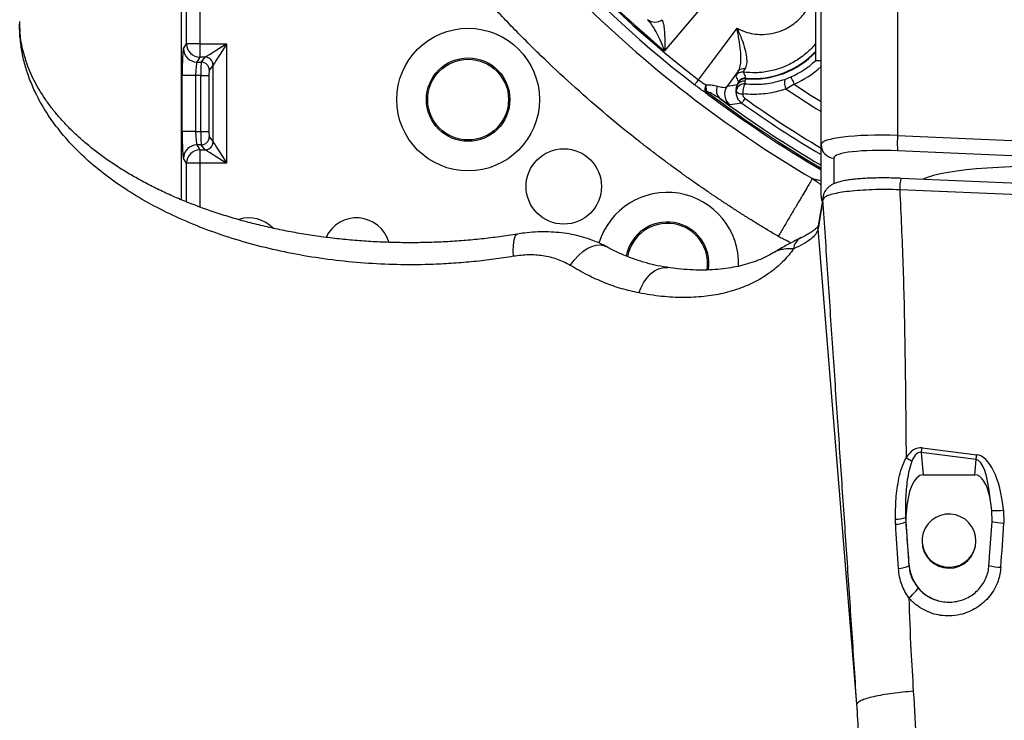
# Model space of a CAD drawing. Extents: x 0 to 8410, y 0 to 5940.
# Tile 35 of 110: x 5171 to 5537, y 2380 to 2641. Entities that reach past the tile are written whole.
import ezdxf

# ---------------------------------------------------------------- set-up
doc = ezdxf.new("R2010")
doc.units = 0
doc.header["$LTSCALE"] = 10
doc.linetypes.add('CENTERX2', pattern=[20.32, 12.7, -2.54, 2.54, -2.54])
doc.layers.get('0').update_dxf_attribs({"linetype": 'CONTINUOUS'})

msp = doc.modelspace()

# ---------------------------------------------------------------- linework, layer by layer
at = {"color": 7, "linetype": 'CONTINUOUS'}
for p, q in [((5231.080924, 2573.655161), (5231.080924, 2742.596286)), ((5468.580936, 2594.099256), (5468.580936, 2715.167033)), ((5466.580932, 2635.374131), (5466.580932, 2645.374122)), ((5466.580932, 2625.374141), (5466.580932, 2635.374131)), ((5466.580932, 2625.374141), (5468.580936, 2625.374141)), ((5468.580936, 2575.022908), (5468.580936, 2594.099256)), ((5619.438362, 2576.373341), (5498.254542, 2581.644001)), ((5469.329556, 2574.870321), (5467.513819, 2564.026746)), ((5451.328431, 2554.197344), (5451.262255, 2554.156246)), ((5506.436427, 2471.508833), (5525.725429, 2471.508833)), ((5500.186687, 2454.196932), (5500.15678, 2456.987145)), ((5532.096063, 2454.191568), (5532.018055, 2458.278182)), ((5501.347219, 2437.804999), (5500.186687, 2454.196932)), ((5506.08093, 2447.0526), (5506.08093, 2446.739736)), ((5526.079287, 2446.560445), (5526.080926, 2446.739736)), ((5526.080926, 2446.739736), (5526.080926, 2447.0526))]:
    msp.add_line(p, q, dxfattribs=at)
at = {"color": 8, "linetype": 'CONTINUOUS'}
for p, q in [((5497.010847, 2737.072843), (5497.010847, 2597.559544)), ((5232.928907, 2631.659242), (5232.928907, 2683.25639)), ((5237.922077, 2683.25639), (5237.922077, 2631.659242)), ((5171.11439, 2634.361836), (5170.919423, 2639.084669)), ((5171.11439, 2634.361836), (5171.123867, 2636.059167)), ((5231.835102, 2629.833224), (5232.928907, 2631.659242)), ((5237.922077, 2631.659242), (5232.928907, 2631.659242)), ((5237.922077, 2631.659242), (5247.841303, 2631.659242)), ((5237.922077, 2631.659242), (5237.922077, 2626.678261)), ((5247.841303, 2631.659242), (5247.841303, 2587.246599)), ((5237.922077, 2626.678261), (5236.828243, 2624.852243)), ((5239.871745, 2626.678261), (5237.922077, 2626.678261)), ((5238.411044, 2624.852243), (5239.860808, 2626.666101)), ((5236.828243, 2624.852243), (5238.411044, 2624.852243)), ((5242.853497, 2623.677495), (5241.403733, 2621.863666)), ((5242.853497, 2595.228347), (5242.853497, 2623.677495)), ((5437.845354, 2621.452155), (5433.699136, 2615.888598)), ((5231.356685, 2599.03458), (5231.356685, 2619.871261)), ((5236.349826, 2619.871261), (5231.356685, 2619.871261)), ((5238.283401, 2619.871261), (5236.349826, 2619.871261)), ((5236.349826, 2619.871261), (5236.349826, 2599.03458)), ((5238.283401, 2619.871261), (5241.27609, 2619.871261)), ((5238.283401, 2599.03458), (5238.283401, 2619.871261)), ((5241.27609, 2619.871261), (5241.27609, 2599.03458)), ((5440.625046, 2618.834587), (5440.601294, 2618.662866)), ((5455.106964, 2618.41062), (5457.388093, 2619.309458)), ((5433.699136, 2615.888598), (5437.598025, 2616.528424)), ((5437.598025, 2616.528424), (5437.908803, 2617.438289)), ((5437.908803, 2617.438289), (5437.932496, 2617.599609)), ((5458.617409, 2616.585436), (5455.611651, 2614.824774)), ((5236.349826, 2599.03458), (5231.356685, 2599.03458)), ((5236.349826, 2599.03458), (5238.283401, 2599.03458)), ((5238.283401, 2599.03458), (5241.27609, 2599.03458)), ((5241.403733, 2597.042205), (5242.853497, 2595.228347)), ((5497.010847, 2597.559544), (5628.080932, 2591.849568)), ((5236.828243, 2594.053599), (5237.922077, 2592.227581)), ((5238.411044, 2594.053599), (5236.828243, 2594.053599)), ((5237.922077, 2592.227581), (5237.922077, 2587.246599)), ((5237.922077, 2592.227581), (5239.871745, 2592.227581)), ((5239.860808, 2592.23977), (5238.411044, 2594.053599)), ((5232.928907, 2587.246599), (5231.835102, 2589.072647)), ((5473.319252, 2589.167597), (5473.319252, 2579.596164)), ((5628.080932, 2586.136791), (5497.010847, 2591.846767)), ((5232.928907, 2572.915616), (5232.928907, 2587.246599)), ((5237.922077, 2587.246599), (5232.928907, 2587.246599)), ((5237.922077, 2587.246599), (5237.922077, 2570.985737)), ((5247.841303, 2587.246599), (5237.922077, 2587.246599)), ((5618.959424, 2572.159144), (5497.775604, 2577.429833)), ((5469.27308, 2573.745611), (5467.457344, 2562.902036)), ((5467.457344, 2562.902036), (5467.389469, 2562.602075)), ((5481.863638, 2386.308076), (5467.457344, 2562.902036)), ((5505.81028, 2479.815247), (5506.436427, 2471.508833)), ((5526.157339, 2477.238359), (5505.81028, 2479.815247)), ((5506.07196, 2481.534156), (5526.419019, 2478.957238)), ((5525.725429, 2471.508833), (5526.157339, 2477.238359)), ((5536.381562, 2458.409371), (5536.473666, 2453.564944)), ((5496.25798, 2453.136983), (5496.189286, 2455.035391)), ((5499.97053, 2455.663266), (5500.030433, 2454.085233))]:
    msp.add_line(p, q, dxfattribs=at)
at = {"color": 8, "linetype": 'CONTINUOUS', "flags": 128}
for points in [[(5457.769965, 2685.030731), (5446.814348, 2672.036024), (5410.497253, 2628.960463)], [(5423.102622, 2618.23574), (5431.990747, 2630.156549), (5437.38607, 2637.392613)], [(5239.871745, 2626.678261), (5240.136956, 2626.844021), (5240.666335, 2627.174887), (5241.441731, 2627.659502), (5242.436593, 2628.281298), (5243.616765, 2629.018905), (5244.941806, 2629.847052), (5246.366267, 2630.737337), (5247.841303, 2631.659242)], [(5247.841303, 2631.659242), (5246.919398, 2630.184206), (5246.029114, 2628.759744), (5245.200967, 2627.434703), (5244.463359, 2626.254531), (5243.841593, 2625.25967), (5243.356948, 2624.484273), (5243.026083, 2623.954865), (5242.860352, 2623.689684)], [(5421.666836, 2616.380783), (5421.718215, 2616.447183), (5421.809946, 2616.565677), (5421.940749, 2616.734656), (5422.108864, 2616.951885), (5422.312086, 2617.214414), (5422.547613, 2617.518696), (5422.812318, 2617.860677), (5423.102622, 2618.23574)], [(5440.601294, 2618.662866), (5440.438097, 2618.152472), (5440.309678, 2617.751273)], [(5457.388093, 2619.309458), (5457.428997, 2619.218829), (5457.510655, 2619.037869), (5457.630267, 2618.772837), (5457.783719, 2618.432792), (5457.965766, 2618.029388), (5458.170151, 2617.576482), (5458.389883, 2617.089602), (5458.617409, 2616.585436)], [(5458.617409, 2616.585436), (5464.34476, 2612.825575), (5468.580936, 2610.129865)], [(5426.890736, 2613.239768), (5426.826005, 2613.153728), (5426.76792, 2613.07651), (5426.71672, 2613.008442), (5426.672612, 2612.949791), (5426.635777, 2612.900826), (5426.606362, 2612.861755), (5426.584547, 2612.832727), (5426.57039, 2612.813922)], [(5439.158981, 2609.597626), (5439.18625, 2609.636041), (5439.253544, 2609.730842), (5439.359282, 2609.879794), (5439.501022, 2610.07941), (5439.675366, 2610.325011), (5439.87832, 2610.610875), (5440.105056, 2610.930266), (5440.350329, 2611.275735)], [(5439.158981, 2609.597626), (5438.868021, 2609.551075), (5437.393849, 2609.316202), (5434.832369, 2608.912441)], [(5247.841303, 2587.246599), (5246.366267, 2588.168504), (5244.941806, 2589.058789), (5243.616765, 2589.886936), (5242.436593, 2590.624573), (5241.441731, 2591.246339), (5240.666335, 2591.730984), (5240.136956, 2592.06182), (5239.871745, 2592.227581)], [(5242.860352, 2595.216157), (5243.026083, 2594.950976), (5243.356948, 2594.421598), (5243.841593, 2593.646171), (5244.463359, 2592.65134), (5245.200967, 2591.471138), (5246.029114, 2590.146127), (5246.919398, 2588.721665), (5247.841303, 2587.246599)], [(5469.329258, 2574.868592), (5469.315981, 2574.784579), (5469.27308, 2573.745611)], [(5467.518349, 2564.049544), (5467.4369, 2563.637945), (5467.389469, 2562.602075)], [(5467.513819, 2564.026746), (5467.500244, 2563.941004), (5467.457344, 2562.902036)], [(5354.349022, 2552.689644), (5354.291474, 2554.702493), (5354.333316, 2556.501361), (5354.473506, 2558.041217), (5354.708468, 2559.283557), (5355.032389, 2560.197296), (5355.437164, 2560.759577), (5355.817829, 2560.94751)], [(5375.471328, 2549.299719), (5376.904582, 2551.236602), (5378.462349, 2552.955391), (5380.102699, 2554.409715), (5381.781315, 2555.560383), (5383.453016, 2556.37637), (5385.072653, 2556.835624), (5386.596565, 2556.925836), (5387.983685, 2556.644502), (5388.629531, 2556.35825)], [(5400.950228, 2539.068463), (5401.783054, 2541.152629), (5402.802353, 2543.055835), (5403.983538, 2544.732215), (5405.298178, 2546.141388), (5406.714534, 2547.249379), (5408.19851, 2548.029455), (5409.714286, 2548.462811), (5411.225324, 2548.539015), (5411.680226, 2548.490586)]]:
    msp.add_lwpolyline(points, dxfattribs=at)
at = {"color": 7, "linetype": 'CONTINUOUS', "flags": 128}
msp.add_lwpolyline([(5526.079287, 2446.87331), (5525.932958, 2448.745492), (5525.430535, 2450.556459), (5524.590214, 2452.240768), (5523.442333, 2453.737559), (5522.028391, 2454.992774), (5520.399501, 2455.960991), (5518.61452, 2456.607225), (5516.737973, 2456.908169), (5514.837672, 2456.852856), (5512.982314, 2456.443372), (5511.238937, 2455.694439), (5509.670575, 2454.633238), (5508.333896, 2453.297975), (5507.27721, 2451.737049), (5506.538724, 2450.006785), (5506.14511, 2448.16977), (5506.110598, 2446.292343), (5506.436442, 2444.442453), (5507.110869, 2442.686858), (5508.1095, 2441.089037), (5509.39623, 2439.706805), (5510.924568, 2438.589993), (5512.639274, 2437.779131), (5514.47836, 2437.303367), (5516.375368, 2437.179985), (5518.26175, 2437.413456), (5520.069291, 2437.995257), (5521.732693, 2438.904467), (5523.191829, 2440.108123), (5524.393951, 2441.562834), (5525.29562, 2443.215909), (5525.864248, 2445.007684), (5526.079287, 2446.87331)], dxfattribs=at)
at = {"color": 7, "linetype": 'CONTINUOUS'}
for centre, radius in [((5337.527542, 2610.899534), 26.5), ((5337.527542, 2610.899534), 15.5), ((5337.527542, 2610.899534), 15), ((5373.041822, 2578.640633), 14)]:
    msp.add_circle(centre, radius, dxfattribs=at)
at = {"color": 7, "linetype": 'CENTERX2'}
msp.add_arc((5691.080933, 2964.452925), 970, 74.298428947, 58.256891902, dxfattribs=at)
at = {"color": 8, "linetype": 'CONTINUOUS'}
for centre, radius, start, end in [((5691.080933, 2964.452925), 440.156995, 210.14962838, 232.2594845), ((5691.080933, 2964.452925), 437.811277, 210.14962838, 232.2594845), ((5691.080933, 2964.452925), 437.358431, 219.90687781, 230.09312219), ((5406.931056, 2644.335179), 4.62037, 233.16014146, 305.61860371), ((5236.84885, 2629.866056), 5.013856, 180.37519472, 269.76450258), ((5237.942715, 2631.692134), 5.013916, 180.37587669, 269.76416258), ((5443.361665, 2650.390567), 31.674433, 265.04355375, 317.14356167), ((5239.84144, 2623.654015), 3.012149, 0.4466286, 89.63159322), ((5239.845008, 2623.662916), 3.015463, 0.50860807, 89.49196329), ((5443.361665, 2650.390567), 31.847565, 265.02765461, 316.8089154), ((5443.361665, 2650.390567), 34.099492, 294.28892356, 312.91613166), ((5238.391724, 2621.840203), 3.012101, 0.44630403, 89.63248915), ((5439.799751, 2619.865692), 2.517247, 78.68424805, 140.93237186), ((5443.361665, 2650.390567), 37.088076, 294.28892356, 312.84232854), ((5439.344941, 2618.127909), 3.001037, 82.92421511, 144.21187778), ((5440.333213, 2615.680006), 2.994882, 84.86440887, 144.04882225), ((5440.367022, 2615.84445), 3.001249, 85.06804946, 144.21047737), ((5459.911912, 2617.25845), 4.941156, 166.51575099, 209.50711692), ((5426.943688, 2616.673526), 2.785311, 240.02757527, 250.79410389), ((5433.816264, 2614.289929), 4.094339, 156.57910746, 227.32869654), ((5437.760432, 2612.968208), 5.00228, 144.2809089, 234.17258576), ((5440.073309, 2613.77273), 3.004654, 84.99301577, 176.41125306), ((5440.022504, 2614.770124), 2.994949, 84.49766398, 144.04933037), ((5447.307276, 2613.286509), 7.791746, 153.47740294, 181.929171), ((5691.080933, 2964.452925), 421.52773, 236.04032787, 238.14024335), ((5691.080933, 2964.452925), 440.017981, 233.0487166, 239.62474894), ((5691.080933, 2964.452925), 439.485107, 233.0487166, 239.58402243), ((5439.281437, 2616.062167), 3.047308, 223.59685716, 274.48907585), ((5691.080933, 2964.452925), 433.128123, 234.62796519, 239.08907807), ((5691.080933, 2964.452925), 435.186097, 234.62796519, 239.25117083), ((5238.391724, 2597.065638), 3.012101, 270.36750659, 359.55427159), ((5530.857646, 2594.703155), 33.967113, 175.17614228, 184.82385772), ((5236.848851, 2589.039785), 5.013856, 90.23549951, 179.62446038), ((5237.942685, 2587.213737), 5.013886, 90.23549274, 179.62446798), ((5239.841483, 2595.251814), 3.012106, 270.3675961, 359.55361073), ((5239.844995, 2595.242938), 3.015476, 270.50827763, 359.49115102), ((5473.546508, 2594.12805), 4.965655, 180.33223653, 267.37691207), ((5512.73377, 2577.864144), 14.96447, 165.36924492, 181.66311669), ((5463.064728, 2555.33514), 4.633354, 115.83237508, 178.10211102), ((5448.920352, 2489.355299), 57.684284, 350.48046271, 352.20753078), ((5469.238866, 2486.782893), 57.713176, 350.48076187, 352.20693601), ((5519.484055, 2508.740887), 36.410606, 237.94627861, 241.90858494), ((5533.599868, 2478.298429), 20.08264, 265.48240932, 277.96177425), ((5496.600591, 2464.258199), 9.231975, 267.44650188, 291.40937293), ((5496.045546, 2461.960274), 8.825848, 271.3792204, 296.84008644), ((5500.553805, 2453.518238), 0.771623, 118.40979858, 132.70896211), ((5537.408394, 2475.699286), 22.154069, 256.12583562, 267.58185086), ((5497.078719, 2446.344876), 9.571961, 271.49268923, 295.56174012), ((5501.751977, 2437.068534), 0.840363, 118.79303397, 130.26223921), ((5536.243863, 2459.007575), 21.864406, 255.91731339, 267.63415015), ((5490.965142, 2439.036272), 16.696735, 307.62868392, 324.94720142)]:
    msp.add_arc(centre, radius, start, end, dxfattribs=at)
at = {"color": 7, "linetype": 'CONTINUOUS'}
for centre, radius, start, end in [((5691.080933, 2964.452925), 438.57967, 233.63597039, 239.51455555), ((5411.484481, 2549.934138), 26.5, 358.04336411, 163.29831218), ((5473.469893, 2575.024185), 4.888957, 180.01496564, 204.3902766), ((5256.080933, 2554.452925), 12.5, 43.9305172, 107.14212736), ((5296.080933, 2554.452925), 12.5, 16.13561954, 154.84186593), ((5411.484481, 2549.934138), 15.5, 351.45795308, 169.48618936), ((5411.484481, 2549.934138), 15, 351.00816866, 169.74129256), ((5516.081776, 2446.836065), 10.00131, 180.5518601, 358.42082256), ((5515.940636, 2438.895293), 14.634089, 184.27270722, 255.20028749)]:
    msp.add_arc(centre, radius, start, end, dxfattribs=at)
at = {"color": 8, "linetype": 'CONTINUOUS'}
for centre, major_axis, ratio, start_param, end_param in [((5231.880763, 2619.871269), (0, 10), 0.0524077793, 0.0872664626, 1.5707963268), ((5247.841312, 2626.617266), (8, 0), 0.0874886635, 3.054326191, 3.0717794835), ((5236.873911, 2619.871269), (0, 5), 0.1048155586, 0.0872664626, 1.5707963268), ((5238.423241, 2619.871269), (0, 5), 0.0279707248, 0.0872664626, 1.5707963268), ((5241.415933, 2619.871269), (0, 2), 0.0699268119, 0.0872664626, 1.5707963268), ((5247.841312, 2623.628682), (5, 0), 0.1399818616, 3.054326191, 3.0717794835), ((5231.880763, 2599.034581), (0, 10), 0.0524077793, 1.5707963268, 3.054326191), ((5236.873911, 2599.034581), (0, 5), 0.1048155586, 1.5707963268, 3.054326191), ((5238.423241, 2599.034581), (0, 5), 0.0279707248, 1.5707963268, 3.054326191), ((5241.415933, 2599.034581), (0, 2), 0.0699268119, 1.5707963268, 3.054326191), ((5498.580933, 2592.805204), (29.999285, -1.326431), 0.1561366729, 1.6300597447, 3.1484961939), ((5247.841312, 2592.288584), (8, 0), 0.0874886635, 3.2114058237, 3.2288591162), ((5247.841312, 2595.277168), (5, 0), 0.1399818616, 3.2114058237, 3.2288591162), ((5498.319253, 2587.87353), (24.999144, -1.32639), 0.1560060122, 1.6314332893, 3.1498697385), ((5573.174371, 2574.581415), (69.997602, -3.713891), 0.1560060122, 1.6314332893, 2.8484102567), ((5508.218276, 2446.81141), (-3.129554, 34.741598), 0.3580889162, 6.2048422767, 6.715894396), ((5507.956597, 2447.59251), (-2.736629, 32.271551), 0.2313926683, 6.2051691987, 6.716221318), ((5524.313291, 2444.773014), (1.768546, 34.21427), 0.3641953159, 5.1410783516, 6.2560703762), ((5524.051611, 2445.554114), (1.908493, 31.707266), 0.2356538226, 5.2991406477, 6.2566962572), ((5507.438678, 2454.463147), (-0.550572, 9.384145), 0.7977853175, 1.2520141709, 1.3959280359), ((5453.968273, 1415.20323), (190.551491, 2700.413316), 0.0036865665, 5.1007651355, 5.1073364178)]:
    msp.add_ellipse(centre, major_axis=major_axis, ratio=ratio, start_param=start_param, end_param=end_param, dxfattribs=at)
at = {"color": 7, "linetype": 'CONTINUOUS'}
for centre, major_axis, start_param, end_param in [((5507.711926, 2450.838275), (-1.46836, 20.663714), 6.2574659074, 7.5262214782), ((5524.449939, 2450.838275), (1.46836, 20.663714), 5.3513490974, 6.3089047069)]:
    msp.add_ellipse(centre, major_axis=major_axis, ratio=0.3620199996, start_param=start_param, end_param=end_param, dxfattribs=at)
at = {"color": 8, "linetype": 'CONTINUOUS'}
for points, knots in [([(5308.337292, 2738.419772), (5317.843288, 2722.323196), (5328.36602, 2706.827155), (5351.27785, 2677.282224), (5363.666852, 2663.233459), (5390.114289, 2636.806427), (5404.172613, 2624.428272), (5433.73522, 2601.539253), (5449.239378, 2591.028485), (5465.343287, 2581.534916)], [0, 0, 0, 0, 0.25, 0.25, 0.5, 0.5, 0.75, 0.75, 1, 1, 1, 1]), ([(5452.685861, 2560.086324), (5452.069358, 2560.450887), (5450.836458, 2561.179953), (5448.993631, 2562.284194), (5447.1558, 2563.396099), (5445.323418, 2564.516438), (5443.496365, 2565.645004), (5441.674673, 2566.781854), (5439.858334, 2567.926972), (5438.047349, 2569.080362), (5436.241718, 2570.242023), (5434.441441, 2571.411955), (5432.646518, 2572.590159), (5430.856949, 2573.776634), (5429.072735, 2574.97138), (5427.293875, 2576.174397), (5425.520369, 2577.385686), (5423.752217, 2578.605246), (5421.989419, 2579.833078), (5420.231975, 2581.06918), (5418.479886, 2582.313554), (5416.733151, 2583.5662), (5414.991769, 2584.827116), (5413.255743, 2586.096304), (5411.52507, 2587.373763), (5409.799751, 2588.659493), (5408.079787, 2589.953495), (5406.365176, 2591.255768), (5404.655921, 2592.566312), (5402.952017, 2593.885129), (5397.721373, 2597.971863), (5389.093112, 2604.977632), (5377.32606, 2615.197296), (5365.911737, 2625.795997), (5354.857493, 2636.765962), (5344.173872, 2648.096226), (5333.873154, 2659.777357), (5323.958534, 2671.805382), (5316.727178, 2681.197089), (5311.915462, 2687.726867), (5309.36123, 2691.260947), (5306.841153, 2694.816534), (5304.355219, 2698.393636), (5301.903436, 2701.992254), (5299.485786, 2705.612377), (5297.10233, 2709.254043), (5294.752842, 2712.917116), (5292.438168, 2716.602099), (5290.155153, 2720.307113), (5288.662243, 2722.79491), (5287.915736, 2724.038895)], [0, 0, 0, 0, 0.0091480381, 0.0182945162, 0.0274396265, 0.0365835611, 0.0457265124, 0.0548686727, 0.0640102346, 0.0731513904, 0.0822923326, 0.0914332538, 0.1005743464, 0.109715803, 0.1188578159, 0.1280005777, 0.1371442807, 0.1462891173, 0.1554352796, 0.16458296, 0.1737323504, 0.1828836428, 0.192037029, 0.2011927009, 0.2103508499, 0.2195116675, 0.228675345, 0.2378420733, 0.2470120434, 0.256185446, 0.2653624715, 0.331794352, 0.3981134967, 0.4643928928, 0.530705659, 0.5969914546, 0.6632616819, 0.7295898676, 0.7960493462, 0.8146250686, 0.833189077, 0.851742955, 0.870288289, 0.8888266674, 0.9073596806, 0.92588892, 0.9444159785, 0.9629424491, 0.9814699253, 1, 1, 1, 1]), ([(5437.38607, 2637.392613), (5438.6303, 2636.81894), (5440.838579, 2635.800776), (5444.192585, 2635.16115), (5447.60977, 2634.999612), (5451.291517, 2635.529587), (5455.168134, 2636.904969), (5458.706206, 2639.082981), (5461.501279, 2641.736882), (5463.533952, 2644.534843), (5464.974171, 2647.326954), (5465.976263, 2650.380193), (5466.464072, 2653.497632), (5466.455896, 2656.560742), (5466.028834, 2659.393803), (5465.205698, 2662.093188), (5464.060291, 2664.545981), (5462.604567, 2666.822185), (5461.400947, 2668.135288), (5460.799252, 2668.791714)], [0, 0, 0, 0, 0.0670109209, 0.118932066, 0.1708870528, 0.2428032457, 0.3148059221, 0.3945749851, 0.4743928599, 0.5332872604, 0.5921785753, 0.6533552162, 0.7145074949, 0.7670927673, 0.8196486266, 0.8663304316, 0.9129859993, 0.9565012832, 1, 1, 1, 1]), ([(5410.497253, 2628.960463), (5410.494531, 2628.967785), (5410.29185, 2629.513053), (5409.641516, 2631.192098), (5408.472656, 2633.890649), (5407.020866, 2636.682352), (5405.583754, 2639.023216), (5404.634607, 2640.099918), (5404.160773, 2640.63743)], [0, 0, 0, 0, 0.0015579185, 0.1160203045, 0.3619093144, 0.6075986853, 0.8041049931, 1, 1, 1, 1]), ([(5409.621899, 2640.579226), (5409.783744, 2640.048146), (5410.107932, 2638.984345), (5410.393441, 2636.661682), (5410.559186, 2633.88325), (5410.564629, 2631.191029), (5410.518194, 2629.513241), (5410.497531, 2628.967815), (5410.497253, 2628.960463)], [0, 0, 0, 0, 0.1958709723, 0.3923470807, 0.6379971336, 0.8838513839, 0.9984344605, 1, 1, 1, 1]), ([(5437.38607, 2637.392613), (5437.38912, 2637.385947), (5437.998091, 2636.055048), (5439.109959, 2633.507062), (5440.353753, 2629.792512), (5440.974764, 2626.646488), (5441.034569, 2624.005629), (5440.53983, 2622.889387), (5440.293674, 2622.334006)], [0, 0, 0, 0, 0.0012864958, 0.2568831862, 0.470125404, 0.655171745, 0.8284321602, 1, 1, 1, 1]), ([(5437.845354, 2621.452155), (5438.114472, 2622.021961), (5438.65751, 2623.171743), (5438.876786, 2625.967788), (5438.702011, 2629.317486), (5438.251079, 2632.503338), (5437.777818, 2635.235513), (5437.515138, 2636.674511), (5437.387322, 2637.38565), (5437.38607, 2637.392613)], [0, 0, 0, 0, 0.1696038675, 0.342234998, 0.5281910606, 0.7431229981, 0.8697904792, 0.9987250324, 1, 1, 1, 1]), ([(5354.349022, 2552.689644), (5351.920899, 2552.305821), (5347.054643, 2551.536592), (5339.637556, 2550.679123), (5332.142785, 2550.040941), (5323.115882, 2549.57062), (5312.55796, 2549.459626), (5300.486066, 2549.946437), (5288.408104, 2551.061861), (5276.527703, 2552.799847), (5264.985489, 2555.134288), (5253.853793, 2558.030308), (5243.056394, 2561.518847), (5232.781929, 2565.552971), (5223.12354, 2570.088168), (5214.148533, 2575.078232), (5205.799933, 2580.566534), (5198.2513, 2586.457321), (5191.555893, 2592.69567), (5185.730136, 2599.247998), (5180.764902, 2606.156045), (5177.150373, 2612.630106), (5174.618969, 2618.517949), (5172.9198, 2623.736471), (5171.688668, 2629.025137), (5171.306157, 2632.579768), (5171.11439, 2634.361836)], [0, 0, 0, 0, 0.0289015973, 0.0579223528, 0.0869432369, 0.116084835, 0.1622896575, 0.2084943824, 0.2553589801, 0.3029062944, 0.3491232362, 0.3953401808, 0.4422133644, 0.4897646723, 0.5359767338, 0.5825092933, 0.6295365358, 0.6772399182, 0.7235681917, 0.770215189, 0.8178641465, 0.8658579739, 0.8992156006, 0.9327504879, 0.9662853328, 1, 1, 1, 1]), ([(5466.580932, 2631.807866), (5466.48846, 2631.677403), (5465.434072, 2630.189844), (5462.786154, 2627.781401), (5459.330936, 2625.270635), (5455.582672, 2623.311501), (5451.654018, 2621.834314), (5447.631884, 2621.065825), (5443.623301, 2620.773519), (5441.291844, 2620.971892), (5439.714615, 2621.106091)], [0, 0, 0, 0, 0.0162808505, 0.1856371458, 0.359346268, 0.4473347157, 0.6090705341, 0.7751600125, 0.8478959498, 1, 1, 1, 1]), ([(5436.910545, 2619.882884), (5436.956675, 2620.004895), (5437.033383, 2620.207778), (5437.613936, 2621.097498), (5437.845354, 2621.452155)], [0, 0, 0, 0, 0.6013832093, 1, 1, 1, 1]), ([(5440.293674, 2622.334006), (5440.120957, 2622.06022), (5439.685398, 2621.369783), (5439.703619, 2621.205331), (5439.714615, 2621.106091)], [0, 0, 0, 0, 0.3965406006, 1, 1, 1, 1]), ([(5423.102623, 2618.235739), (5423.561297, 2617.875861), (5424.024164, 2617.543636), (5424.957485, 2616.92984), (5425.429268, 2616.648231), (5425.884842, 2616.401292)], [0, 0, 0, 0, 0.5, 0.5, 1, 1, 1, 1]), ([(5437.932496, 2617.599609), (5437.644033, 2618.234672), (5437.300276, 2618.991464), (5436.964547, 2619.759367), (5436.910545, 2619.882884)], [0, 0, 0, 0, 0.8391499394, 1, 1, 1, 1]), ([(5439.714615, 2621.106091), (5439.943849, 2620.522745), (5440.242935, 2619.761645), (5440.552701, 2619.010108), (5440.625046, 2618.834587)], [0, 0, 0, 0, 0.7664509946, 1, 1, 1, 1]), ([(5440.335547, 2616.765919), (5441.451743, 2616.682154), (5444.495172, 2616.453762), (5449.524731, 2616.821915), (5453.228724, 2617.876072), (5455.106964, 2618.41062)], [0, 0, 0, 0, 0.2220814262, 0.6055292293, 1, 1, 1, 1]), ([(5426.57039, 2612.813922), (5426.069211, 2613.159084), (5425.046318, 2613.863552), (5423.383408, 2615.069012), (5422.244851, 2615.939075), (5421.666836, 2616.380783)], [0, 0, 0, 0, 0.3210894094, 0.6553349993, 1, 1, 1, 1]), ([(5425.552192, 2614.260706), (5425.522504, 2614.558924), (5425.536098, 2614.888863), (5425.619865, 2615.429923), (5425.65881, 2615.61892), (5425.732227, 2615.90747), (5425.759228, 2616.004743), (5425.818275, 2616.201479), (5425.850763, 2616.302199), (5425.884842, 2616.401292)], [0, 0, 0, 0, 0.5, 0.5, 0.75, 0.75, 0.875, 0.875, 1, 1, 1, 1]), ([(5426.57039, 2612.813922), (5426.323262, 2613.037288), (5425.974772, 2613.35227), (5425.695054, 2613.7932), (5425.584963, 2614.050912), (5425.561392, 2614.201817), (5425.552194, 2614.260706)], [0, 0, 0, 0, 0.4903893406, 0.6915284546, 0.8796213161, 1, 1, 1, 1]), ([(5425.884848, 2616.401287), (5425.88398, 2616.393667), (5425.845281, 2616.053749), (5425.795488, 2615.184849), (5425.938919, 2614.478862), (5426.027422, 2614.043238)], [0, 0, 0, 0, 0.0087050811, 0.3883289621, 1, 1, 1, 1]), ([(5425.884842, 2616.401292), (5426.281545, 2616.396888), (5426.668628, 2616.38878), (5427.423177, 2616.356338), (5427.790764, 2616.332038), (5428.846258, 2616.225641), (5429.493919, 2616.112472), (5430.059267, 2615.917365)], [0, 0, 0, 0, 0.25, 0.25, 0.5, 0.5, 1, 1, 1, 1]), ([(5430.059259, 2615.917357), (5430.784424, 2615.718475), (5432.021797, 2615.379116), (5433.137966, 2615.478533), (5433.510483, 2615.750743), (5433.699136, 2615.888598)], [0, 0, 0, 0, 0.4113422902, 0.7018864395, 1, 1, 1, 1]), ([(5437.074547, 2613.960805), (5437.065497, 2614.523869), (5437.051421, 2615.399701), (5437.454191, 2616.231412), (5437.598025, 2616.528424)], [0, 0, 0, 0, 0.6428903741, 1, 1, 1, 1]), ([(5455.611651, 2614.824774), (5453.622103, 2614.254364), (5449.58655, 2613.097356), (5444.108366, 2612.681534), (5440.736587, 2612.933346), (5439.519947, 2613.024207)], [0, 0, 0, 0, 0.3832992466, 0.7774755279, 1, 1, 1, 1]), ([(5440.309678, 2617.751273), (5440.282743, 2617.637063), (5440.207111, 2617.316369), (5440.285241, 2616.981518), (5440.335547, 2616.765919)], [0, 0, 0, 0, 0.3561338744, 1, 1, 1, 1]), ([(5431.041156, 2611.27955), (5430.041132, 2611.909531), (5428.472531, 2612.897697), (5426.677921, 2613.738477), (5426.027422, 2614.043238)], [0, 0, 0, 0, 0.6375261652, 1, 1, 1, 1]), ([(5426.027422, 2614.043238), (5426.039905, 2614.02066), (5426.077251, 2613.95311), (5426.190679, 2613.829179), (5426.455878, 2613.575057), (5426.705021, 2613.38296), (5426.890736, 2613.239768)], [0, 0, 0, 0, 0.0751356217, 0.2247878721, 0.4221428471, 1, 1, 1, 1]), ([(5434.832369, 2608.912441), (5434.734403, 2608.9425), (5434.535079, 2609.00366), (5433.615985, 2609.56085), (5432.444248, 2610.3211), (5431.512367, 2610.957666), (5431.041156, 2611.27955)], [0, 0, 0, 0, 0.2850786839, 0.5800308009, 0.7876402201, 1, 1, 1, 1]), ([(5439.158981, 2609.597626), (5438.733354, 2609.970182), (5437.880838, 2610.716402), (5437.137646, 2612.289097), (5437.095455, 2613.406869), (5437.074547, 2613.960805)], [0, 0, 0, 0, 0.3346353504, 0.6702642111, 1, 1, 1, 1]), ([(5439.519947, 2613.024207), (5439.526929, 2612.803012), (5439.540911, 2612.36007), (5439.835889, 2611.72618), (5440.179507, 2611.425307), (5440.350329, 2611.275735)], [0, 0, 0, 0, 0.3340525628, 0.6689396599, 1, 1, 1, 1]), ([(5465.33462, 2581.540236), (5465.272287, 2581.434512), (5465.147402, 2581.22269), (5464.755269, 2580.557582), (5464.487848, 2580.104002), (5463.805232, 2578.946198), (5463.389956, 2578.241836), (5462.422538, 2576.600972), (5461.870466, 2575.664587), (5460.657025, 2573.606436), (5459.995868, 2572.485031), (5458.604144, 2570.124488), (5457.873853, 2568.885821), (5456.388358, 2566.366232), (5455.633393, 2565.085715), (5454.139556, 2562.551977), (5453.400816, 2561.298979), (5452.686004, 2560.086567)], [0, 0, 0, 0, 0.125, 0.125, 0.25, 0.25, 0.375, 0.375, 0.5, 0.5, 0.625, 0.625, 0.75, 0.75, 0.875, 0.875, 1, 1, 1, 1]), ([(5465.334614, 2581.540229), (5465.819028, 2581.229836), (5466.638011, 2580.705065), (5467.672973, 2579.899663), (5468.282282, 2579.426103), (5468.552798, 2579.170312), (5468.580936, 2579.143705)], [0, 0, 0, 0, 0.4293963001, 0.7259669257, 0.9714960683, 1, 1, 1, 1]), ([(5465.342839, 2581.535014), (5465.664402, 2581.469698), (5466.348343, 2581.330774), (5467.434029, 2581.087262), (5468.207175, 2580.905628), (5468.580936, 2580.817821)], [0, 0, 0, 0, 0.314310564, 0.6685173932, 1, 1, 1, 1]), ([(5497.775604, 2577.429833), (5497.775584, 2577.429833), (5496.053706, 2577.429833), (5492.577204, 2577.536312), (5487.63062, 2577.422642), (5483.031633, 2577.199015), (5478.986623, 2576.840783), (5475.491673, 2576.355365), (5472.717599, 2575.784215), (5470.675418, 2575.058144), (5469.595088, 2574.538229), (5469.273079, 2573.745607), (5469.27308, 2573.745611), (5469.27308, 2573.745611)], [0, 0, 0, 0, 0.0000013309, 0.1153464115, 0.2342498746, 0.3464546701, 0.4619388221, 0.5738543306, 0.6890520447, 0.8003897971, 0.9149822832, 0.9999973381, 1, 1, 1, 1]), ([(5497.775604, 2577.429833), (5498.223506, 2568.153666), (5499.119591, 2549.595497), (5499.791762, 2516.403309), (5500.020572, 2492.494891), (5500.160431, 2477.881047)], [0, 0, 0, 0, 0.2798050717, 0.5597861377, 1, 1, 1, 1]), ([(5481.863638, 2386.308076), (5481.28272, 2395.097945), (5480.120573, 2412.682388), (5478.357287, 2438.92023), (5476.586339, 2465.104347), (5474.78306, 2491.674805), (5472.953998, 2518.676429), (5471.103502, 2546.140681), (5469.883097, 2564.545841), (5469.27308, 2573.745611)], [0, 0, 0, 0, 0.1398984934, 0.2798719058, 0.4199257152, 0.5600194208, 0.7067621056, 0.853425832, 1, 1, 1, 1]), ([(5457.283546, 2557.601126), (5457.084778, 2557.735054), (5456.48878, 2558.136629), (5455.485722, 2558.678073), (5454.422362, 2559.191519), (5453.476536, 2559.593759), (5452.960836, 2559.915248), (5452.686002, 2560.086581)], [0, 0, 0, 0, 0.13736677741, 0.41188749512, 0.65220802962, 0.81465021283, 1, 1, 1, 1]), ([(5467.389469, 2562.602075), (5467.15183, 2562.013088), (5466.675414, 2560.832297), (5464.852696, 2559.051409), (5462.243761, 2557.260711), (5459.706118, 2556.080345), (5458.433916, 2555.488589)], [0, 0, 0, 0, 0.2441457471, 0.4894593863, 0.7440494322, 1, 1, 1, 1]), ([(5375.471328, 2549.299719), (5373.942115, 2550.111548), (5370.824401, 2551.766682), (5365.506304, 2552.981041), (5359.946816, 2553.386495), (5356.235853, 2552.924529), (5354.349022, 2552.689644)], [0, 0, 0, 0, 0.256601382, 0.5231513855, 0.7575474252, 1, 1, 1, 1]), ([(5458.433916, 2555.488589), (5457.275284, 2554.006101), (5454.887267, 2550.950593), (5450.355728, 2547.006959), (5445.029445, 2543.558812), (5438.942769, 2540.796354), (5432.245831, 2538.807486), (5425.062787, 2537.618719), (5417.449506, 2537.243784), (5409.399953, 2537.629785), (5403.773434, 2538.587775), (5400.950228, 2539.068463)], [0, 0, 0, 0, 0.1032127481, 0.2127283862, 0.3230898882, 0.4361351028, 0.5501082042, 0.660521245, 0.7717564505, 0.8854747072, 1, 1, 1, 1]), ([(5458.433916, 2555.488589), (5457.462793, 2555.481554), (5455.520157, 2555.467483), (5453.55258, 2555.117036), (5452.06161, 2554.699772), (5451.513966, 2554.324486), (5451.328431, 2554.197344)], [0, 0, 0, 0, 0.3138067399, 0.6277391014, 0.8738830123, 1, 1, 1, 1]), ([(5400.950228, 2539.068463), (5398.820235, 2539.549159), (5394.54724, 2540.513489), (5388.122088, 2542.801929), (5381.717963, 2545.656606), (5377.557387, 2548.083105), (5375.471328, 2549.299719)], [0, 0, 0, 0, 0.246304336, 0.4941131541, 0.7463548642, 1, 1, 1, 1]), ([(5496.189286, 2455.035391), (5496.223227, 2457.564223), (5496.291458, 2462.647826), (5497.158388, 2469.04771), (5498.477478, 2474.169009), (5499.546778, 2476.653742), (5500.160421, 2477.881027), (5500.160431, 2477.881047)], [0, 0, 0, 0, 0.3251732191, 0.6536819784, 0.8254511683, 0.9999971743, 1, 1, 1, 1]), ([(5502.33904, 2476.619544), (5501.956277, 2475.489107), (5501.185182, 2473.211786), (5500.374795, 2468.532704), (5499.878713, 2462.658639), (5499.939842, 2458.001358), (5499.97053, 2455.663266)], [0, 0, 0, 0, 0.16769119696, 0.33782213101, 0.66756723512, 1, 1, 1, 1]), ([(5500.030433, 2454.085233), (5500.148557, 2452.44494), (5500.541609, 2446.986964), (5500.934233, 2441.528109), (5501.208861, 2437.709811)], [0, 0, 0, 0, 0.3005314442, 1, 1, 1, 1]), ([(5497.328063, 2436.776164), (5497.008876, 2441.646048), (5496.651398, 2447.100159), (5496.296045, 2452.552902), (5496.25798, 2453.136983)], [0, 0, 0, 0, 0.8928831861, 1, 1, 1, 1]), ([(5501.159196, 2425.812724), (5501.159181, 2425.812744), (5500.598393, 2426.56046), (5499.670947, 2428.160383), (5498.500135, 2430.789001), (5497.659427, 2433.675543), (5497.439243, 2435.73583), (5497.328063, 2436.776164)], [0, 0, 0, 0, 0.00000623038, 0.23447296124, 0.47311151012, 0.73394972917, 1, 1, 1, 1]), ([(5535.341297, 2437.161806), (5535.095494, 2435.467447), (5534.693322, 2432.695214), (5533.05075, 2429.144463), (5531.241337, 2426.414169), (5528.976364, 2424.031236), (5526.35432, 2422.047682), (5523.431114, 2420.536472), (5520.047046, 2419.439363), (5516.507701, 2418.995242), (5512.969377, 2419.222836), (5509.781723, 2419.961971), (5506.78275, 2421.237777), (5503.781324, 2423.099682), (5502.094574, 2424.844914), (5501.159196, 2425.812724)], [0, 0, 0, 0, 0.1120636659, 0.1833534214, 0.2546433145, 0.3258567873, 0.3970707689, 0.4681671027, 0.5392625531, 0.6278346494, 0.6987900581, 0.7697457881, 0.8407046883, 0.911663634, 1, 1, 1, 1]), ([(5501.208861, 2437.709811), (5501.303337, 2436.940251), (5501.494918, 2435.379717), (5502.454463, 2432.485767), (5503.777721, 2430.640293), (5504.633476, 2429.446819)], [0, 0, 0, 0, 0.255803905, 0.5187259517, 1, 1, 1, 1]), ([(5504.633476, 2429.446819), (5505.336592, 2428.712692), (5506.597014, 2427.396679), (5508.852787, 2425.974412), (5510.694089, 2425.163191), (5511.849049, 2424.844286), (5512.202491, 2424.746695)], [0, 0, 0, 0, 0.3369771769, 0.6040737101, 0.878838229, 1, 1, 1, 1]), ([(5501.159196, 2425.812724), (5501.394502, 2419.327902), (5501.814642, 2407.749219), (5502.520842, 2396.186646), (5502.831523, 2391.099873)], [0, 0, 0, 0, 0.5600656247, 1, 1, 1, 1]), ([(5502.831523, 2391.099873), (5501.544794, 2390.996044), (5498.902004, 2390.782794), (5495.027337, 2390.322297), (5491.327304, 2389.757276), (5488.033093, 2389.100242), (5485.336471, 2388.388201), (5483.388429, 2387.662393), (5482.166474, 2386.958213), (5481.962803, 2386.520968), (5481.863638, 2386.308076)], [0, 0, 0, 0, 0.117345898, 0.2410145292, 0.3692906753, 0.5000000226, 0.6307099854, 0.7589846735, 0.8826515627, 1, 1, 1, 1]), ([(5502.831523, 2391.099873), (5503.209726, 2384.669212), (5503.978838, 2371.591844), (5504.584561, 2351.617878), (5504.820881, 2330.976564), (5504.672086, 2313.182037), (5504.347428, 2298.398565), (5503.985002, 2286.785168), (5503.512071, 2274.987845), (5502.926333, 2263.006728), (5502.262393, 2251.302366), (5501.750813, 2243.594272), (5501.508226, 2239.939156)], [0, 0, 0, 0, 0.1278111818, 0.2599163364, 0.3963737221, 0.5372375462, 0.6127991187, 0.6895888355, 0.7676137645, 0.8468795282, 0.9273915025, 1, 1, 1, 1]), ([(5475.487773, 2112.78403), (5476.161773, 2117.990436), (5477.539543, 2128.63322), (5479.307081, 2144.962383), (5480.89694, 2161.97161), (5482.177954, 2178.489643), (5483.14242, 2193.59776), (5483.873277, 2207.417269), (5484.465483, 2221.218727), (5484.942444, 2235.834006), (5485.2655, 2250.410715), (5485.4354, 2263.860465), (5485.490575, 2276.038861), (5485.457984, 2287.46181), (5485.347768, 2298.884853), (5485.155463, 2310.52547), (5484.8694, 2322.61361), (5484.464781, 2335.630074), (5483.939314, 2349.037157), (5483.305829, 2362.291042), (5482.624822, 2374.60904), (5482.110588, 2382.512567), (5481.863638, 2386.308076)], [0, 0, 0, 0, 0.0571435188, 0.1168111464, 0.1790046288, 0.243517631, 0.2977532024, 0.3445204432, 0.394938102, 0.4490014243, 0.5047262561, 0.5547838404, 0.5965325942, 0.6383513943, 0.6801767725, 0.7219217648, 0.7661350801, 0.8128962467, 0.8648243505, 0.9133140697, 0.9583708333, 1, 1, 1, 1])]:
    msp.add_open_spline(points, degree=3, knots=knots, dxfattribs=at)
at = {"color": 7, "linetype": 'CONTINUOUS'}
for points, knots in [([(5171.213632, 2635.965856), (5171.1999, 2636.111714), (5171.10728, 2637.09553), (5171.048383, 2638.439615), (5171.046002, 2639.491808), (5171.04507, 2639.904084)], [0, 0, 0, 0, 0.0957270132, 0.6456821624, 1, 1, 1, 1]), ([(5355.817621, 2560.94748), (5354.687853, 2560.76592), (5351.38988, 2560.235915), (5345.861142, 2559.490585), (5339.220456, 2558.77309), (5332.526174, 2558.237909), (5325.794961, 2557.883614), (5319.041545, 2557.712015), (5312.28127, 2557.723359), (5305.52936, 2557.917723), (5298.801119, 2558.294536), (5292.111759, 2558.852788), (5285.476337, 2559.590855), (5278.909878, 2560.506758), (5272.427084, 2561.597864), (5266.042658, 2562.861155), (5259.770907, 2564.292918), (5253.625917, 2565.889207), (5247.621469, 2567.645245), (5241.770975, 2569.556029), (5236.087378, 2571.615934), (5230.583087, 2573.818824), (5225.270215, 2576.158204), (5220.159979, 2578.627069), (5215.263142, 2581.217981), (5210.589595, 2583.923195), (5206.148615, 2586.734643), (5201.948592, 2589.643879), (5197.997172, 2592.642286), (5194.300783, 2595.721283), (5190.864859, 2598.872283), (5187.693694, 2602.087432), (5184.790655, 2605.358896), (5182.158013, 2608.680159), (5179.797378, 2612.045603), (5177.709712, 2615.450962), (5175.89568, 2618.894057), (5174.357125, 2622.374052), (5173.094448, 2625.892186), (5172.118392, 2629.450364), (5171.45182, 2632.839306), (5171.227506, 2635.039975), (5171.125178, 2636.043879)], [0, 0, 0, 0, 0.0131374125, 0.0383502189, 0.0635715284, 0.088799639, 0.1140328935, 0.1392693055, 0.164507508, 0.1897454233, 0.2149810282, 0.2402123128, 0.2654375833, 0.2906551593, 0.3158632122, 0.3410600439, 0.3662440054, 0.3914134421, 0.4165669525, 0.4417033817, 0.4668215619, 0.491921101, 0.5170021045, 0.5420651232, 0.5671121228, 0.5921461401, 0.6171720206, 0.642195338, 0.6672231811, 0.6922672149, 0.7173428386, 0.7424694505, 0.7676724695, 0.7929831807, 0.8184392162, 0.8440862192, 0.8699756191, 0.8961643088, 0.9227084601, 0.9496566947, 0.9770343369, 1, 1, 1, 1]), ([(5498.255645, 2581.639411), (5497.70631, 2581.663429), (5496.235677, 2581.727726), (5493.821108, 2581.782499), (5491.047501, 2581.802993), (5488.324782, 2581.766639), (5485.726587, 2581.674802), (5483.266946, 2581.52817), (5480.963111, 2581.322638), (5478.836366, 2581.054128), (5476.862693, 2580.713107), (5474.980444, 2580.255324), (5473.493532, 2579.724791), (5472.268307, 2579.07812), (5471.355453, 2578.424892), (5470.531352, 2577.591913), (5469.860739, 2576.584016), (5469.510942, 2575.696762), (5469.375261, 2575.121021), (5469.342247, 2574.944731), (5469.331317, 2574.88091), (5469.329908, 2574.872436), (5469.32963, 2574.870768)], [0, 0, 0, 0, 0.0399058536, 0.1068324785, 0.1774763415, 0.2482711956, 0.3189281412, 0.390293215, 0.4626514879, 0.5358852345, 0.6108829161, 0.6906354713, 0.7792295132, 0.8259212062, 0.8691505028, 0.9090186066, 0.946848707, 0.9840041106, 0.9943048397, 0.9992377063, 0.9998499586, 1, 1, 1, 1]), ([(5468.619366, 2575.01963), (5468.618004, 2574.742965), (5468.614568, 2574.045154), (5468.796041, 2573.315953), (5468.985166, 2572.940027), (5469.001045, 2572.908464)], [0, 0, 0, 0, 0.3756937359, 0.9475828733, 1, 1, 1, 1]), ([(5467.516829, 2564.041021), (5467.518253, 2564.045484), (5467.522364, 2564.058367), (5467.434235, 2563.858876), (5467.13654, 2563.452236), (5466.57736, 2562.871794), (5465.716368, 2562.163074), (5464.56149, 2561.368386), (5463.067801, 2560.507383), (5461.872131, 2559.879383), (5461.110793, 2559.540601), (5461.041142, 2559.509608)], [0, 0, 0, 0, 0.0691830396, 0.1997242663, 0.3231741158, 0.4536626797, 0.5834275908, 0.7150340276, 0.8493079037, 0.9862140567, 1, 1, 1, 1]), ([(5388.625835, 2556.33864), (5388.377599, 2556.481811), (5387.124887, 2557.204313), (5384.69984, 2558.258768), (5381.348707, 2559.494034), (5377.812733, 2560.460405), (5374.123787, 2561.177014), (5370.302121, 2561.628787), (5366.385026, 2561.817068), (5362.409037, 2561.723392), (5358.876832, 2561.437963), (5356.680245, 2561.071669), (5355.816309, 2560.927602)], [0, 0, 0, 0, 0.02631311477, 0.1327878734, 0.24116957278, 0.3516172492, 0.46412046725, 0.57839259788, 0.69388381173, 0.80927748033, 0.92498724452, 1, 1, 1, 1]), ([(5460.975562, 2559.485199), (5460.716142, 2559.360017), (5459.8314, 2558.933087), (5457.713347, 2557.859875), (5455.101519, 2556.469098), (5452.633312, 2555.027258), (5451.71643, 2554.502361), (5451.252902, 2554.221903), (5451.231127, 2554.208728)], [0, 0, 0, 0, 0.0718318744, 0.2449790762, 0.6480880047, 0.8686901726, 0.9938313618, 1, 1, 1, 1]), ([(5411.671166, 2548.563751), (5411.474273, 2548.586519), (5409.905067, 2548.767974), (5406.909113, 2549.387628), (5402.716894, 2550.448465), (5398.527678, 2551.8281), (5394.383074, 2553.513269), (5391.077532, 2555.041508), (5389.188846, 2556.091817), (5388.647412, 2556.392911)], [0, 0, 0, 0, 0.026191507, 0.2087415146, 0.39050456, 0.5712466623, 0.751330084, 0.9287133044, 1, 1, 1, 1]), ([(5451.294501, 2554.258558), (5450.549638, 2553.812272), (5448.92322, 2552.837802), (5446.109434, 2551.537082), (5442.943265, 2550.337565), (5439.568397, 2549.344591), (5435.998101, 2548.557416), (5432.257012, 2547.990544), (5428.335691, 2547.643451), (5424.246725, 2547.518207), (5419.966771, 2547.63068), (5415.778225, 2547.938815), (5412.96605, 2548.330554), (5411.68565, 2548.508915)], [0, 0, 0, 0, 0.08184900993, 0.17871835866, 0.27396912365, 0.36802290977, 0.4612149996, 0.55406577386, 0.64521303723, 0.73686040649, 0.82916539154, 0.92221803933, 1, 1, 1, 1]), ([(5532.018055, 2458.278182), (5531.857148, 2459.503066), (5531.661295, 2460.993959), (5531.380561, 2462.471038), (5531.330471, 2462.734582)], [0, 0, 0, 0, 0.8215773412, 1, 1, 1, 1]), ([(5530.923774, 2437.800291), (5530.927926, 2437.858365), (5531.009584, 2439.000405), (5531.40022, 2444.464041), (5531.786909, 2449.869761), (5532.096063, 2454.191568)], [0, 0, 0, 0, 0.0106285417, 0.2090097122, 1, 1, 1, 1]), ([(5512.202491, 2424.746695), (5513.021262, 2424.569315), (5514.65881, 2424.214556), (5517.186219, 2424.201975), (5519.674783, 2424.586474), (5522.067155, 2425.378074), (5524.286423, 2426.561177), (5526.276566, 2428.088741), (5527.969031, 2429.929816), (5529.328384, 2432.016729), (5530.296847, 2434.299815), (5530.777945, 2436.259471), (5530.889526, 2437.43843), (5530.923774, 2437.800291)], [0, 0, 0, 0, 0.0959336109, 0.1918678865, 0.2878371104, 0.3838056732, 0.4797975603, 0.5757855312, 0.6715206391, 0.7672517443, 0.8625318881, 0.9578066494, 1, 1, 1, 1])]:
    msp.add_open_spline(points, degree=3, knots=knots, dxfattribs=at)

doc.saveas('drawing.dxf')
